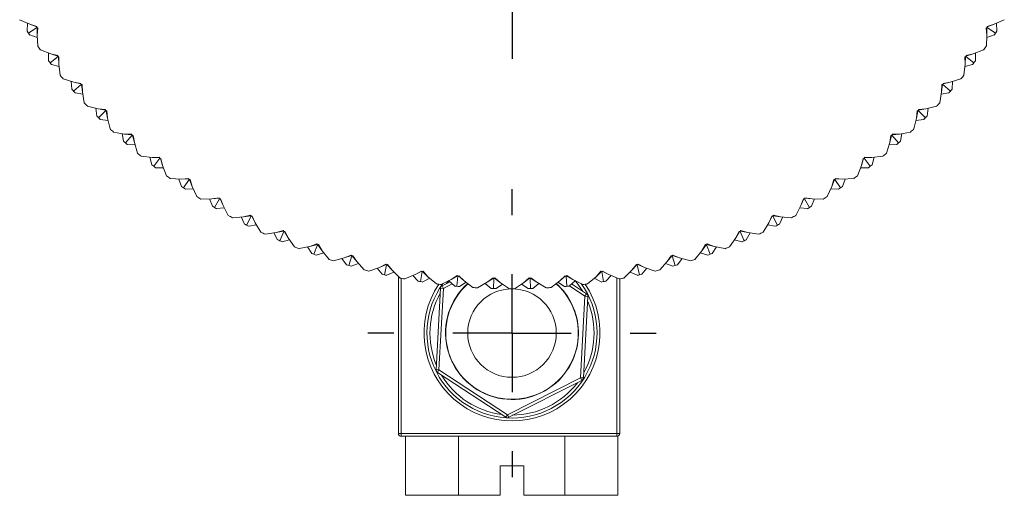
# Model space of a CAD drawing. Header units: inches. Extents: x 2.6 to 18.2, y 0.6 to 16.4.
# Tile 30 of 44: x 10 to 11.6, y 14.1 to 14.9. Entities that reach past the tile are written whole.
import ezdxf

# ---------------------------------------------------------------- set-up
doc = ezdxf.new("R2010")
doc.units = ezdxf.units.IN
doc.header["$MEASUREMENT"] = 0
doc.layers.add('SLD-0', color=7, linetype='Continuous')

# ---------------------------------------------------------------- blocks, each defined once
blk = doc.blocks.new('SW_CENTERMARKSYMBOL_0')
at = {"layer": 'SLD-0', "color": 0}
for p, q in [((0, 0.2), (0, 0.6)), ((0, 0), (0, 0.1)), ((-0.2, 0), (-0.6, 0)), ((0, 0), (-0.1, 0)), ((0, 0), (0, -0.1)), ((0, 0), (0.1, 0)), ((0.2, 0), (0.6, 0)), ((0, -0.2), (0, -0.6))]:
    blk.add_line(p, q, dxfattribs=at)
blk = doc.blocks.new('SW_CENTERMARKSYMBOL_1')
at = {"layer": 'SLD-0', "color": 0}
for p, q in [((0, 0.2), (0, 0.244)), ((0, 0), (0, 0.1)), ((-0.2, 0), (-0.244, 0)), ((0, 0), (-0.1, 0)), ((0, 0), (0, -0.1)), ((0, 0), (0.1, 0)), ((0.2, 0), (0.244, 0)), ((0, -0.2), (0, -0.244))]:
    blk.add_line(p, q, dxfattribs=at)

msp = doc.modelspace()

# ---------------------------------------------------------------- linework, layer by layer
at = {"color": 7, "linetype": 'Continuous', "lineweight": 15}
for p, q in [((9.971, 14.8666), (9.9538, 14.8743)), ((11.6213, 14.8743), (11.6041, 14.8666)), ((9.9665, 14.855), (9.9672, 14.8683)), ((9.9829, 14.8613), (9.9688, 14.8517)), ((9.9828, 14.863), (9.971, 14.8666)), ((9.971, 14.8666), (9.9829, 14.8622)), ((9.9829, 14.8613), (9.9828, 14.863)), ((9.9845, 14.8606), (9.9829, 14.8613)), ((9.9835, 14.8483), (9.9837, 14.8609)), ((9.9835, 14.8483), (9.9845, 14.8606)), ((11.5923, 14.8613), (11.5907, 14.8606)), ((11.5907, 14.8606), (11.5917, 14.8483)), ((11.5917, 14.8483), (11.5915, 14.8609)), ((11.6041, 14.8666), (11.5923, 14.863)), ((11.6041, 14.8666), (11.5923, 14.8622)), ((11.5923, 14.863), (11.5923, 14.8613)), ((11.5923, 14.8613), (11.6064, 14.8517)), ((11.6086, 14.855), (11.608, 14.8683)), ((9.971, 14.8484), (9.9837, 14.8441)), ((9.9843, 14.8295), (9.9835, 14.8483)), ((11.5917, 14.8483), (11.5909, 14.8295)), ((11.6041, 14.8484), (11.5915, 14.8441)), ((10.0067, 14.8164), (9.989, 14.823)), ((10.0029, 14.8045), (10.0027, 14.8179)), ((10.0188, 14.8118), (10.0053, 14.8014)), ((10.0186, 14.8136), (10.0067, 14.8164)), ((10.0067, 14.8164), (10.0187, 14.8127)), ((10.0188, 14.8118), (10.0186, 14.8136)), ((10.0204, 14.8112), (10.0188, 14.8118)), ((10.0202, 14.7989), (10.0197, 14.8115)), ((10.0202, 14.7989), (10.0204, 14.8112)), ((11.5563, 14.8118), (11.5547, 14.8112)), ((11.5547, 14.8112), (11.5549, 14.7989)), ((11.5549, 14.7989), (11.5555, 14.8115)), ((11.5565, 14.8136), (11.5563, 14.8118)), ((11.5563, 14.8118), (11.5698, 14.8014)), ((11.5685, 14.8164), (11.5564, 14.8127)), ((11.5685, 14.8164), (11.5565, 14.8136)), ((11.5861, 14.823), (11.5685, 14.8164)), ((11.5723, 14.8045), (11.5725, 14.8179)), ((10.0078, 14.7982), (10.0207, 14.7947)), ((10.0222, 14.7802), (10.0202, 14.7989)), ((11.5549, 14.7989), (11.5529, 14.7802)), ((11.5674, 14.7982), (11.5545, 14.7947)), ((10.0454, 14.7685), (10.0273, 14.774)), ((11.5478, 14.774), (11.5298, 14.7685)), ((10.0423, 14.7565), (10.0413, 14.7698)), ((10.0578, 14.7647), (10.045, 14.7534)), ((10.0575, 14.7664), (10.0454, 14.7685)), ((10.0454, 14.7685), (10.0576, 14.7656)), ((10.0578, 14.7647), (10.0575, 14.7664)), ((10.0594, 14.7642), (10.0578, 14.7647)), ((10.06, 14.7519), (10.0586, 14.7645)), ((10.06, 14.7519), (10.0594, 14.7642)), ((11.5152, 14.7519), (11.5165, 14.7645)), ((11.5157, 14.7642), (11.5152, 14.7519)), ((11.5174, 14.7647), (11.5157, 14.7642)), ((11.5177, 14.7664), (11.5174, 14.7647)), ((11.5174, 14.7647), (11.5302, 14.7534)), ((11.5298, 14.7685), (11.5175, 14.7656)), ((11.5298, 14.7685), (11.5177, 14.7664)), ((11.5328, 14.7565), (11.5338, 14.7698)), ((10.0476, 14.7504), (10.0607, 14.7478)), ((10.0632, 14.7334), (10.06, 14.7519)), ((11.5152, 14.7519), (11.512, 14.7334)), ((11.5275, 14.7504), (11.5145, 14.7478)), ((10.087, 14.7232), (10.0686, 14.7275)), ((10.0847, 14.711), (10.0829, 14.7242)), ((11.5065, 14.7275), (11.4882, 14.7232)), ((11.4904, 14.711), (11.4923, 14.7242)), ((10.0992, 14.7219), (10.087, 14.7232)), ((10.087, 14.7232), (10.0994, 14.7211)), ((10.0996, 14.7202), (10.0875, 14.7081)), ((10.0996, 14.7202), (10.0992, 14.7219)), ((10.1013, 14.7198), (10.0996, 14.7202)), ((10.1026, 14.7076), (10.1005, 14.72)), ((10.1026, 14.7076), (10.1013, 14.7198)), ((10.107, 14.6892), (10.1026, 14.7076)), ((11.4725, 14.7076), (11.4682, 14.6892)), ((11.4725, 14.7076), (11.4747, 14.72)), ((11.4739, 14.7198), (11.4725, 14.7076)), ((11.4755, 14.7202), (11.4739, 14.7198)), ((11.4759, 14.7219), (11.4755, 14.7202)), ((11.4755, 14.7202), (11.4876, 14.7081)), ((11.4882, 14.7232), (11.4757, 14.7211)), ((11.4882, 14.7232), (11.4759, 14.7219)), ((10.0904, 14.7053), (10.1036, 14.7034)), ((11.4848, 14.7053), (11.4716, 14.7034)), ((10.1314, 14.6805), (10.1128, 14.6837)), ((10.1299, 14.6682), (10.1272, 14.6813)), ((10.1437, 14.68), (10.1314, 14.6805)), ((10.1314, 14.6805), (10.1439, 14.6792)), ((10.1442, 14.6784), (10.1329, 14.6655)), ((10.1442, 14.6784), (10.1437, 14.68)), ((10.1459, 14.6781), (10.1442, 14.6784)), ((10.148, 14.6659), (10.1451, 14.6782)), ((10.148, 14.6659), (10.1459, 14.6781)), ((11.4272, 14.6659), (11.4301, 14.6782)), ((11.4293, 14.6781), (11.4272, 14.6659)), ((11.431, 14.6784), (11.4293, 14.6781)), ((11.4315, 14.68), (11.431, 14.6784)), ((11.431, 14.6784), (11.4423, 14.6655)), ((11.4438, 14.6805), (11.4312, 14.6792)), ((11.4438, 14.6805), (11.4315, 14.68)), ((11.4624, 14.6837), (11.4438, 14.6805)), ((11.4453, 14.6682), (11.448, 14.6813)), ((10.1359, 14.6629), (10.1492, 14.6619)), ((10.1535, 14.6479), (10.148, 14.6659)), ((11.4272, 14.6659), (11.4217, 14.6479)), ((11.4393, 14.6629), (11.426, 14.6619)), ((10.1784, 14.6408), (10.1596, 14.6428)), ((10.1776, 14.6284), (10.1742, 14.6412)), ((10.1907, 14.641), (10.1784, 14.6408)), ((10.1784, 14.6408), (10.191, 14.6402)), ((10.1913, 14.6394), (10.1907, 14.641)), ((11.3845, 14.641), (11.3839, 14.6394)), ((11.3968, 14.6408), (11.3842, 14.6402)), ((11.3968, 14.6408), (11.3845, 14.641)), ((11.4155, 14.6428), (11.3968, 14.6408)), ((11.3975, 14.6284), (11.401, 14.6412)), ((10.1913, 14.6394), (10.1808, 14.6259)), ((10.193, 14.6392), (10.1913, 14.6394)), ((10.1958, 14.6272), (10.1922, 14.6393)), ((10.1958, 14.6272), (10.193, 14.6392)), ((10.2024, 14.6096), (10.1958, 14.6272)), ((11.3793, 14.6272), (11.3727, 14.6096)), ((11.3793, 14.6272), (11.383, 14.6393)), ((11.3822, 14.6392), (11.3793, 14.6272)), ((11.3839, 14.6394), (11.3822, 14.6392)), ((11.3839, 14.6394), (11.3944, 14.6259)), ((10.184, 14.6234), (10.1973, 14.6233)), ((11.3912, 14.6234), (11.3778, 14.6233)), ((10.2277, 14.604), (10.2089, 14.6049)), ((10.2278, 14.5916), (10.2235, 14.6042)), ((10.24, 14.605), (10.2277, 14.604)), ((10.2277, 14.604), (10.2404, 14.6043)), ((10.2407, 14.6035), (10.2311, 14.5893)), ((10.2407, 14.6035), (10.24, 14.605)), ((10.2424, 14.6034), (10.2407, 14.6035)), ((10.246, 14.5916), (10.2416, 14.6034)), ((10.246, 14.5916), (10.2424, 14.6034)), ((10.2537, 14.5744), (10.246, 14.5916)), ((11.3291, 14.5916), (11.3214, 14.5744)), ((11.3327, 14.6034), (11.3291, 14.5916)), ((11.3291, 14.5916), (11.3336, 14.6034)), ((11.3344, 14.6035), (11.3327, 14.6034)), ((11.3351, 14.605), (11.3344, 14.6035)), ((11.3344, 14.6035), (11.344, 14.5893)), ((11.3474, 14.604), (11.3348, 14.6043)), ((11.3474, 14.604), (11.3351, 14.605)), ((11.3662, 14.6049), (11.3474, 14.604)), ((11.3474, 14.5916), (11.3516, 14.6042)), ((10.2344, 14.5871), (10.2478, 14.5878)), ((11.3407, 14.5871), (11.3274, 14.5878)), ((10.2793, 14.5705), (10.2605, 14.5701)), ((10.2802, 14.5581), (10.2751, 14.5704)), ((10.2915, 14.5722), (10.2793, 14.5705)), ((10.2793, 14.5705), (10.2919, 14.5715)), ((10.2923, 14.5707), (10.2836, 14.556)), ((10.2923, 14.5707), (10.2915, 14.5722)), ((10.2941, 14.5707), (10.2923, 14.5707)), ((10.2984, 14.5592), (10.2932, 14.5707)), ((10.2984, 14.5592), (10.2941, 14.5707)), ((10.3071, 14.5425), (10.2984, 14.5592)), ((11.2768, 14.5592), (11.268, 14.5425)), ((11.2811, 14.5707), (11.2768, 14.5592)), ((11.2768, 14.5592), (11.2819, 14.5707)), ((11.2828, 14.5707), (11.2811, 14.5707)), ((11.2836, 14.5722), (11.2828, 14.5707)), ((11.2828, 14.5707), (11.2915, 14.556)), ((11.2958, 14.5705), (11.2832, 14.5715)), ((11.2958, 14.5705), (11.2836, 14.5722)), ((11.295, 14.5581), (11.3001, 14.5704)), ((11.3147, 14.5701), (11.2958, 14.5705)), ((10.2871, 14.554), (10.3003, 14.5555)), ((10.345, 14.5427), (10.3329, 14.5402)), ((10.3329, 14.5402), (10.3454, 14.542)), ((10.3459, 14.5413), (10.3381, 14.5261)), ((10.3459, 14.5413), (10.345, 14.5427)), ((10.3476, 14.5414), (10.3459, 14.5413)), ((10.3526, 14.5302), (10.3468, 14.5413)), ((10.3526, 14.5302), (10.3476, 14.5414)), ((11.2276, 14.5414), (11.2225, 14.5302)), ((11.2225, 14.5302), (11.2284, 14.5413)), ((11.2293, 14.5413), (11.2276, 14.5414)), ((11.2302, 14.5427), (11.2293, 14.5413)), ((11.2293, 14.5413), (11.237, 14.5261)), ((11.2422, 14.5402), (11.2297, 14.542)), ((11.2422, 14.5402), (11.2302, 14.5427)), ((11.2881, 14.554), (11.2748, 14.5555)), ((10.3329, 14.5402), (10.3142, 14.5387)), ((10.3346, 14.5279), (10.3287, 14.5399)), ((10.3417, 14.5242), (10.3548, 14.5266)), ((10.3624, 14.5141), (10.3526, 14.5302)), ((11.2225, 14.5302), (11.2127, 14.5141)), ((11.2334, 14.5242), (11.2203, 14.5266)), ((11.2406, 14.5279), (11.2464, 14.5399)), ((11.261, 14.5387), (11.2422, 14.5402)), ((10.3883, 14.5134), (10.3697, 14.5107)), ((10.3907, 14.5012), (10.3841, 14.5128)), ((10.4002, 14.5167), (10.3883, 14.5134)), ((10.3883, 14.5134), (10.4007, 14.516)), ((10.4012, 14.5152), (10.3944, 14.4996)), ((10.4012, 14.5152), (10.4002, 14.5167)), ((10.4029, 14.5155), (10.4012, 14.5152)), ((10.4086, 14.5046), (10.4021, 14.5154)), ((10.4086, 14.5046), (10.4029, 14.5155)), ((11.1723, 14.5155), (11.1665, 14.5046)), ((11.1665, 14.5046), (11.1731, 14.5154)), ((11.174, 14.5152), (11.1723, 14.5155)), ((11.175, 14.5167), (11.174, 14.5152)), ((11.174, 14.5152), (11.1808, 14.4996)), ((11.1868, 14.5134), (11.1745, 14.516)), ((11.1868, 14.5134), (11.175, 14.5167)), ((11.1844, 14.5012), (11.191, 14.5128)), ((11.2055, 14.5107), (11.1868, 14.5134)), ((10.3981, 14.498), (10.411, 14.5011)), ((10.4194, 14.4891), (10.4086, 14.5046)), ((10.4569, 14.4941), (10.4453, 14.4901)), ((10.4453, 14.4901), (10.4575, 14.4934)), ((10.458, 14.4927), (10.4522, 14.4767)), ((10.458, 14.4927), (10.4569, 14.4941)), ((10.4597, 14.4931), (10.458, 14.4927)), ((10.4661, 14.4826), (10.4589, 14.4929)), ((10.4661, 14.4826), (10.4597, 14.4931)), ((11.1155, 14.4931), (11.1091, 14.4826)), ((11.1091, 14.4826), (11.1163, 14.4929)), ((11.1171, 14.4927), (11.1155, 14.4931)), ((11.1182, 14.4941), (11.1171, 14.4927)), ((11.1171, 14.4927), (11.1229, 14.4767)), ((11.1299, 14.4901), (11.1177, 14.4934)), ((11.1299, 14.4901), (11.1182, 14.4941)), ((11.1665, 14.5046), (11.1557, 14.4891)), ((11.1771, 14.498), (11.1641, 14.5011)), ((10.4453, 14.4901), (10.4269, 14.4862)), ((10.4485, 14.478), (10.4412, 14.4892)), ((10.456, 14.4753), (10.4687, 14.4793)), ((10.4779, 14.4678), (10.4661, 14.4826)), ((10.515, 14.4751), (10.5036, 14.4704)), ((10.5036, 14.4704), (10.5156, 14.4745)), ((10.5161, 14.4739), (10.5114, 14.4575)), ((10.5161, 14.4739), (10.515, 14.4751)), ((10.5178, 14.4743), (10.5161, 14.4739)), ((10.5249, 14.4642), (10.517, 14.4741)), ((10.5249, 14.4642), (10.5178, 14.4743)), ((11.0574, 14.4743), (11.0503, 14.4642)), ((11.0503, 14.4642), (11.0582, 14.4741)), ((11.059, 14.4739), (11.0574, 14.4743)), ((11.0602, 14.4751), (11.059, 14.4739)), ((11.059, 14.4739), (11.0638, 14.4575)), ((11.0715, 14.4704), (11.0596, 14.4745)), ((11.0715, 14.4704), (11.0602, 14.4751)), ((11.1091, 14.4826), (11.0973, 14.4678)), ((11.1192, 14.4753), (11.1064, 14.4793)), ((11.1267, 14.478), (11.134, 14.4892)), ((11.1483, 14.4862), (11.1299, 14.4901)), ((10.5036, 14.4704), (10.4855, 14.4654)), ((10.5075, 14.4586), (10.4996, 14.4693)), ((10.5152, 14.4563), (10.5277, 14.4611)), ((10.5375, 14.4503), (10.5249, 14.4642)), ((10.5741, 14.4599), (10.5631, 14.4544)), ((10.5631, 14.4544), (10.5747, 14.4593)), ((10.5753, 14.4587), (10.5716, 14.442)), ((10.5753, 14.4587), (10.5741, 14.4599)), ((10.577, 14.4592), (10.5753, 14.4587)), ((10.5846, 14.4496), (10.5762, 14.459)), ((10.5846, 14.4496), (10.577, 14.4592)), ((10.9982, 14.4592), (10.9905, 14.4496)), ((10.9905, 14.4496), (10.999, 14.459)), ((10.9998, 14.4587), (10.9982, 14.4592)), ((11.0011, 14.4599), (10.9998, 14.4587)), ((10.9998, 14.4587), (11.0035, 14.442)), ((11.0121, 14.4544), (11.0005, 14.4593)), ((11.0121, 14.4544), (11.0011, 14.4599)), ((11.0503, 14.4642), (11.0377, 14.4503)), ((11.0599, 14.4563), (11.0475, 14.4611)), ((11.0676, 14.4586), (11.0756, 14.4693)), ((11.0897, 14.4654), (11.0715, 14.4704)), ((10.5631, 14.4544), (10.5453, 14.4483)), ((10.5677, 14.4429), (10.5591, 14.453)), ((10.5755, 14.4411), (10.5877, 14.4466)), ((10.5981, 14.4364), (10.5846, 14.4496)), ((10.6234, 14.4422), (10.606, 14.4349)), ((10.6287, 14.431), (10.6195, 14.4406)), ((10.6341, 14.4483), (10.6234, 14.4422)), ((10.6234, 14.4422), (10.6347, 14.4478)), ((10.6354, 14.4472), (10.6327, 14.4303)), ((10.6354, 14.4472), (10.6341, 14.4483)), ((10.637, 14.4479), (10.6354, 14.4472)), ((10.6452, 14.4387), (10.6362, 14.4475)), ((10.6452, 14.4387), (10.637, 14.4479)), ((10.6946, 14.4406), (10.6844, 14.4338)), ((10.696, 14.4395), (10.6946, 14.4406)), ((10.6976, 14.4403), (10.696, 14.4395)), ((10.7064, 14.4317), (10.6976, 14.4403)), ((10.8776, 14.4403), (10.8688, 14.4317)), ((10.8791, 14.4395), (10.8776, 14.4403)), ((10.8805, 14.4406), (10.8791, 14.4395)), ((10.8908, 14.4338), (10.8805, 14.4406)), ((10.9382, 14.4479), (10.9299, 14.4387)), ((10.9299, 14.4387), (10.939, 14.4475)), ((10.9398, 14.4472), (10.9382, 14.4479)), ((10.9411, 14.4483), (10.9398, 14.4472)), ((10.9398, 14.4472), (10.9425, 14.4303)), ((10.9518, 14.4422), (10.9405, 14.4478)), ((10.9518, 14.4422), (10.9411, 14.4483)), ((10.9464, 14.431), (10.9557, 14.4406)), ((10.9692, 14.4349), (10.9518, 14.4422)), ((10.9905, 14.4496), (10.977, 14.4364)), ((10.9996, 14.4411), (10.9875, 14.4466)), ((11.0075, 14.4429), (11.0161, 14.453)), ((11.0299, 14.4483), (11.0121, 14.4544)), ((10.5951, 14.1731), (10.5951, 14.4394)), ((10.6367, 14.4297), (10.6484, 14.436)), ((10.6595, 14.4265), (10.6452, 14.4387)), ((10.6844, 14.4338), (10.6675, 14.4255)), ((10.6693, 14.4234), (10.6826, 14.4301)), ((10.6904, 14.4229), (10.6806, 14.4319)), ((10.6844, 14.4338), (10.6953, 14.4401)), ((10.696, 14.4395), (10.6944, 14.4225)), ((10.7064, 14.4317), (10.6968, 14.4399)), ((10.6984, 14.4222), (10.7098, 14.4292)), ((10.7214, 14.4204), (10.7064, 14.4317)), ((10.7458, 14.4292), (10.7294, 14.4199)), ((10.7525, 14.4188), (10.7421, 14.4271)), ((10.7556, 14.4367), (10.7458, 14.4292)), ((10.7458, 14.4292), (10.7563, 14.4362)), ((10.757, 14.4357), (10.7556, 14.4367)), ((10.757, 14.4357), (10.7565, 14.4186)), ((10.7585, 14.4366), (10.757, 14.4357)), ((10.7679, 14.4285), (10.7578, 14.4362)), ((10.7679, 14.4285), (10.7585, 14.4366)), ((10.7605, 14.4185), (10.7714, 14.4262)), ((10.7836, 14.4182), (10.7679, 14.4285)), ((10.8073, 14.4285), (10.7916, 14.4182)), ((10.8147, 14.4185), (10.8038, 14.4262)), ((10.8166, 14.4366), (10.8073, 14.4285)), ((10.8073, 14.4285), (10.8174, 14.4362)), ((10.8181, 14.4357), (10.8166, 14.4366)), ((10.8196, 14.4367), (10.8181, 14.4357)), ((10.8181, 14.4357), (10.8187, 14.4186)), ((10.8294, 14.4292), (10.8189, 14.4362)), ((10.8294, 14.4292), (10.8196, 14.4367)), ((10.8227, 14.4188), (10.8331, 14.4271)), ((10.8457, 14.4199), (10.8294, 14.4292)), ((10.8688, 14.4317), (10.8537, 14.4204)), ((10.8767, 14.4222), (10.8654, 14.4292)), ((10.8688, 14.4317), (10.8783, 14.4399)), ((10.8791, 14.4395), (10.8807, 14.4225)), ((10.8908, 14.4338), (10.8798, 14.4401)), ((10.8847, 14.4229), (10.8946, 14.4319)), ((10.8886, 14.4264), (10.914, 14.4098)), ((10.9077, 14.4255), (10.8908, 14.4338)), ((10.9299, 14.4387), (10.9156, 14.4265)), ((10.9385, 14.4297), (10.9267, 14.436)), ((10.9701, 14.4351), (10.9701, 14.1731)), ((10.6589, 14.2808), (10.6666, 14.4192)), ((10.6716, 14.4189), (10.6639, 14.2806)), ((10.6666, 14.4192), (10.6716, 14.4189)), ((10.6693, 14.4234), (10.6716, 14.4189)), ((10.914, 14.4098), (10.9112, 14.4056)), ((10.9036, 14.2673), (10.9112, 14.4056)), ((10.9162, 14.4053), (10.9086, 14.267)), ((10.9112, 14.4056), (10.9162, 14.4053)), ((10.6639, 14.2806), (10.6589, 14.2808)), ((10.6639, 14.2806), (10.6612, 14.2764)), ((10.7772, 14.2006), (10.6612, 14.2764)), ((10.6639, 14.2806), (10.7799, 14.2047)), ((10.7799, 14.2047), (10.9036, 14.2673)), ((10.9058, 14.2628), (10.7822, 14.2003)), ((10.9086, 14.267), (10.9036, 14.2673)), ((10.9036, 14.2673), (10.9058, 14.2628)), ((10.7799, 14.2047), (10.7772, 14.2006)), ((10.7799, 14.2047), (10.7822, 14.2003)), ((10.5951, 14.1731), (10.6001, 14.1731)), ((10.6001, 14.1731), (10.9651, 14.1731)), ((10.6001, 14.1681), (10.6001, 14.1731)), ((10.9651, 14.1681), (10.6001, 14.1681)), ((10.6074, 14.0681), (10.6074, 14.1681)), ((10.6972, 14.0681), (10.6972, 14.1681)), ((10.8768, 14.0681), (10.8768, 14.1681)), ((10.9701, 14.1731), (10.9651, 14.1731)), ((10.9651, 14.1681), (10.9651, 14.1731)), ((10.9666, 14.0681), (10.9666, 14.1683)), ((10.7676, 14.0681), (10.7676, 14.1181)), ((10.7676, 14.1181), (10.8076, 14.1181)), ((10.8076, 14.1181), (10.8076, 14.0681)), ((10.6972, 14.0681), (10.6074, 14.0681)), ((10.7676, 14.0681), (10.6972, 14.0681)), ((10.8768, 14.0681), (10.8076, 14.0681)), ((10.9666, 14.0681), (10.8768, 14.0681))]:
    msp.add_line(p, q, dxfattribs=at)
at = {"color": 1, "linetype": 'Continuous', "lineweight": 15}
for p, q in [((10.6001, 14.4361), (10.6001, 14.1731)), ((10.6865, 14.4265), (10.6716, 14.4189)), ((10.9651, 14.1731), (10.9651, 14.4366)), ((10.9112, 14.4056), (10.8848, 14.4229))]:
    msp.add_line(p, q, dxfattribs=at)
at = {"color": 1, "linetype": 'Continuous', "lineweight": 15, "flags": 128}
for points in [[(10.6807, 14.432), (10.6789, 14.4298), (10.6769, 14.4272)], [(10.9069, 14.4145), (10.8963, 14.4298), (10.8944, 14.432)]]:
    msp.add_lwpolyline(points, dxfattribs=at)
at = {"color": 7, "linetype": 'Continuous', "lineweight": 15}
msp.add_circle((10.7876, 14.3431), 0.075, dxfattribs=at)
for centre, radius, start, end in [((10.7876, 15.4081), 0.99, 213.9676, 214.2), ((10.7876, 15.4081), 0.99, 214.2, 214.4324), ((10.7876, 15.4081), 0.99, 325.5676, 325.8), ((10.7876, 15.4081), 0.99, 325.8, 326.0324), ((10.7876, 15.4081), 0.99, 215.7684, 216.2316), ((10.7876, 15.4081), 0.99, 323.7684, 324.2316), ((10.7876, 15.4081), 0.99, 217.5676, 217.8), ((10.7876, 15.4081), 0.99, 217.8, 218.0324), ((10.7876, 15.4081), 0.99, 321.9676, 322.2), ((10.7876, 15.4081), 0.99, 322.2, 322.4324), ((10.7876, 15.4081), 0.99, 219.3684, 219.8316), ((10.7876, 15.4081), 0.99, 320.1684, 320.6316), ((10.7876, 15.4081), 0.99, 221.1676, 221.4), ((10.7876, 15.4081), 0.99, 221.4, 221.6324), ((10.7876, 15.4081), 0.99, 318.3676, 318.6), ((10.7876, 15.4081), 0.99, 318.6, 318.8324), ((10.7876, 15.4081), 0.99, 222.9684, 223.4316), ((10.7876, 15.4081), 0.99, 316.5684, 317.0316), ((10.7876, 15.4081), 0.99, 224.7676, 225), ((10.7876, 15.4081), 0.99, 225, 225.2324), ((10.7876, 15.4081), 0.99, 314.7676, 315), ((10.7876, 15.4081), 0.99, 315, 315.2324), ((10.7876, 15.4081), 0.99, 226.5684, 227.0316), ((10.7876, 15.4081), 0.99, 312.9684, 313.4316), ((10.7876, 15.4081), 0.99, 228.3676, 228.6), ((10.7876, 15.4081), 0.99, 228.6, 228.8324), ((10.7876, 15.4081), 0.99, 311.1676, 311.4), ((10.7876, 15.4081), 0.99, 311.4, 311.6324), ((10.7876, 15.4081), 0.99, 230.1684, 230.6316), ((10.7876, 15.4081), 0.99, 309.3684, 309.8316), ((10.7876, 15.4081), 0.99, 231.9676, 232.2), ((10.7876, 15.4081), 0.99, 232.2, 232.4324), ((10.7876, 15.4081), 0.99, 307.5676, 307.8), ((10.7876, 15.4081), 0.99, 307.8, 308.0324), ((10.7876, 15.4081), 0.99, 233.7684, 234.2316), ((10.7876, 15.4081), 0.99, 305.7684, 306.2316), ((10.7876, 15.4081), 0.99, 235.5676, 235.8), ((10.7876, 15.4081), 0.99, 304.2, 304.4324), ((10.7876, 15.4081), 0.99, 235.8, 236.0324), ((10.7876, 15.4081), 0.99, 237.3684, 237.8316), ((10.7876, 15.4081), 0.99, 302.1684, 302.6316), ((10.7876, 15.4081), 0.99, 303.9676, 304.2), ((10.7876, 15.4081), 0.99, 239.1676, 239.4), ((10.7876, 15.4081), 0.99, 300.6, 300.8324), ((10.7876, 15.4081), 0.99, 239.4, 239.6324), ((10.7876, 15.4081), 0.99, 240.9684, 241.4316), ((10.7876, 15.4081), 0.99, 298.5684, 299.0316), ((10.7876, 15.4081), 0.99, 300.3676, 300.6), ((10.7876, 15.4081), 0.99, 242.7676, 243), ((10.7876, 15.4081), 0.99, 243, 243.2324), ((10.7876, 15.4081), 0.99, 296.7676, 297), ((10.7876, 15.4081), 0.99, 297, 297.2324), ((10.7876, 15.4081), 0.99, 244.5684, 245.0316), ((10.7876, 15.4081), 0.99, 294.9684, 295.4316), ((10.7876, 15.4081), 0.99, 246.3676, 246.6), ((10.7876, 15.4081), 0.99, 246.6, 246.8324), ((10.7876, 15.4081), 0.99, 293.1676, 293.4), ((10.7876, 15.4081), 0.99, 293.4, 293.6324), ((10.7876, 15.4081), 0.99, 248.1684, 248.6316), ((10.7876, 15.4081), 0.99, 249.9676, 250.2), ((10.7876, 15.4081), 0.99, 250.2, 250.4324), ((10.7876, 15.4081), 0.99, 289.5676, 289.8), ((10.7876, 15.4081), 0.99, 289.8, 290.0324), ((10.7876, 15.4081), 0.99, 291.3684, 291.8316), ((10.7876, 15.4081), 0.99, 251.7684, 252.2316), ((10.7876, 15.4081), 0.99, 253.5676, 253.8), ((10.7876, 15.4081), 0.99, 253.8, 254.0324), ((10.7876, 15.4081), 0.99, 285.9676, 286.2), ((10.7876, 15.4081), 0.99, 286.2, 286.4324), ((10.7876, 15.4081), 0.99, 287.7684, 288.2316), ((10.7876, 15.4081), 0.99, 255.3684, 255.8316), ((10.7876, 15.4081), 0.99, 257.1676, 257.4), ((10.7876, 15.4081), 0.99, 257.4, 257.6324), ((10.7876, 15.4081), 0.99, 282.3676, 282.6), ((10.7876, 15.4081), 0.99, 282.6, 282.8324), ((10.7876, 15.4081), 0.99, 284.1684, 284.6316), ((10.7876, 15.4081), 0.99, 258.9684, 259.4316), ((10.7876, 15.4081), 0.99, 260.7676, 261), ((10.7876, 15.4081), 0.99, 261, 261.2324), ((10.7876, 14.3431), 0.144, 144.3753, 270), ((10.7876, 15.4081), 0.99, 262.5684, 263.0316), ((10.7876, 14.3431), 0.1126, 131.7852, 315), ((10.7876, 14.3431), 0.144, 270, 35.6247), ((10.7876, 14.3431), 0.1126, 315, 48.2148), ((10.7876, 15.4081), 0.99, 276.9684, 277.4316), ((10.7876, 15.4081), 0.99, 278.7676, 279), ((10.7876, 15.4081), 0.99, 279, 279.2324), ((10.7876, 15.4081), 0.99, 280.5684, 281.0316), ((10.6716, 14.4189), 0.005, 116.8254, 176.8254), ((10.7876, 15.4081), 0.99, 264.3676, 264.6), ((10.7876, 15.4081), 0.99, 264.6, 264.8324), ((10.7876, 15.4081), 0.99, 266.1684, 266.6316), ((10.7876, 15.4081), 0.99, 267.9676, 268.2), ((10.7876, 15.4081), 0.99, 268.2, 268.4324), ((10.7876, 15.4081), 0.99, 269.7684, 270.2316), ((10.7876, 15.4081), 0.99, 271.5676, 271.8), ((10.7876, 15.4081), 0.99, 271.8, 272.0324), ((10.7876, 15.4081), 0.99, 273.3684, 273.8316), ((10.7876, 15.4081), 0.99, 275.1676, 275.4), ((10.7876, 15.4081), 0.99, 275.4, 275.6324), ((10.9112, 14.4056), 0.005, 356.8254, 56.8254), ((10.6639, 14.2806), 0.005, 176.8254, 236.8254), ((10.9036, 14.2673), 0.005, 296.8254, 356.8254), ((10.7799, 14.2047), 0.005, 236.8254, 296.8254), ((10.6001, 14.1731), 0.005, 180, 270), ((10.9651, 14.1731), 0.005, 270, 0)]:
    msp.add_arc(centre, radius, start, end, dxfattribs=at)
at = {"color": 1, "linetype": 'Continuous', "lineweight": 15}
for radius, start, end in [(0.149, 146.226, 33.774), (0.1122, 131.7454, 326.8254), (0.1122, 326.8254, 48.2546), (0.139, 150.8891, 202.7618), (0.139, 330.8891, 22.7618), (0.139, 210.8891, 262.7618), (0.139, 270, 322.7618)]:
    msp.add_arc((10.7876, 14.3431), radius, start, end, dxfattribs=at)

# ---------------------------------------------------------------- block references
at = {"layer": 'SLD-0'}
for name, p in [('SW_CENTERMARKSYMBOL_0', (10.7876, 15.4081)), ('SW_CENTERMARKSYMBOL_1', (10.7876, 14.3431))]:
    msp.add_blockref(name, p, dxfattribs=at)

doc.saveas('drawing.dxf')
